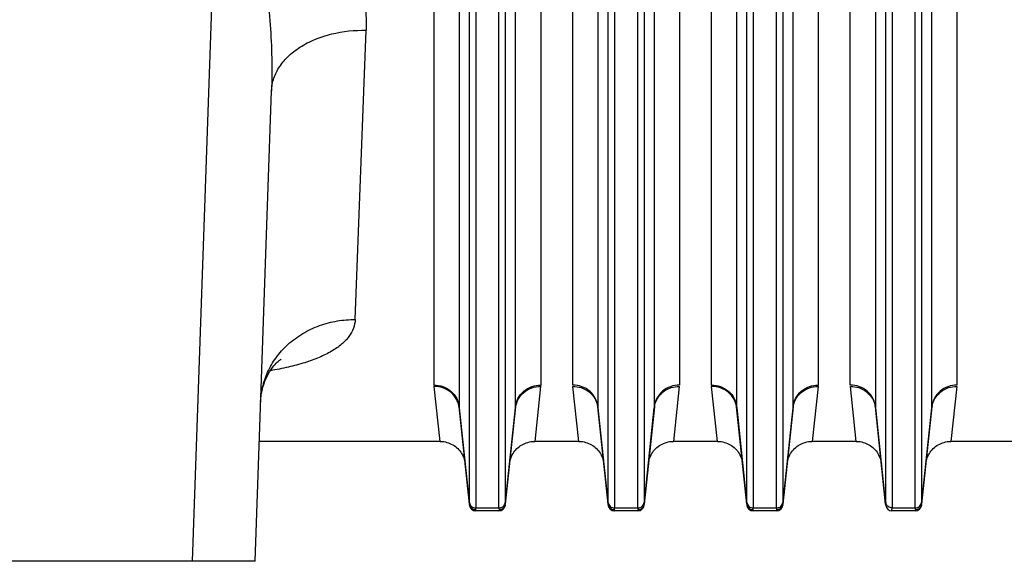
# Model space of a CAD drawing. Extents: x -3199 to 1181, y 8 to 2383.
# Tile 25 of 73: x -1893 to -1737, y 981 to 1066. Entities that reach past the tile are written whole.
import ezdxf

# ---------------------------------------------------------------- set-up
doc = ezdxf.new("R2010")
doc.units = 0
doc.header["$LTSCALE"] = 65.395
doc.layers.get('0').update_dxf_attribs({"linetype": 'CONTINUOUS'})

msp = doc.modelspace()

# ---------------------------------------------------------------- linework, layer by layer
at = {"color": 2, "linetype": 'CONTINUOUS'}
for p, q in [((-1827.31, 1008.57), (-1827.31, 1115.7)), ((-1810.4, 1115.7), (-1810.4, 1008.57)), ((-1805.31, 1008.57), (-1805.31, 1115.7)), ((-1788.4, 1115.7), (-1788.4, 1008.57)), ((-1783.31, 1008.57), (-1783.31, 1115.7)), ((-1766.4, 1115.7), (-1766.4, 1008.57)), ((-1761.31, 1008.57), (-1761.31, 1115.7)), ((-1744.4, 1115.7), (-1744.4, 1008.57)), ((-1826.36, 999.65), (-1827.3, 1008.35)), ((-1810.42, 1008.35), (-1811.35, 999.65)), ((-1804.36, 999.65), (-1805.3, 1008.35)), ((-1788.42, 1008.35), (-1789.35, 999.65)), ((-1782.36, 999.65), (-1783.3, 1008.35)), ((-1766.42, 1008.35), (-1767.35, 999.65)), ((-1760.36, 999.65), (-1761.3, 1008.35)), ((-1744.42, 1008.35), (-1745.35, 999.65)), ((-1821.71, 989.59), (-1821.7, 989.54)), ((-1820.71, 988.65), (-1820.71, 988.7)), ((-1817, 988.7), (-1817.01, 988.65)), ((-1816.01, 989.59), (-1816.01, 989.54)), ((-1799.71, 989.59), (-1799.7, 989.54)), ((-1798.71, 988.65), (-1798.71, 988.7)), ((-1795, 988.7), (-1795.01, 988.65)), ((-1794.01, 989.54), (-1794.01, 989.59)), ((-1777.71, 989.59), (-1777.7, 989.54)), ((-1776.71, 988.65), (-1776.71, 988.7)), ((-1773, 988.7), (-1773.01, 988.65)), ((-1772.01, 989.59), (-1772.01, 989.54)), ((-1755.71, 989.59), (-1755.7, 989.54)), ((-1754.71, 988.65), (-1754.71, 988.7)), ((-1751, 988.7), (-1751.01, 988.65)), ((-1750.01, 989.59), (-1750.01, 989.54))]:
    msp.add_line(p, q, dxfattribs=at)
at = {"color": 9, "linetype": 'CONTINUOUS'}
for p, q in [((-1823.33, 1114.18), (-1823.33, 1005.13)), ((-1814.38, 1005.13), (-1814.38, 1114.18)), ((-1801.33, 1114.18), (-1801.33, 1005.13)), ((-1792.38, 1005.13), (-1792.38, 1114.18)), ((-1779.33, 1114.18), (-1779.33, 1005.13)), ((-1770.38, 1005.13), (-1770.38, 1114.18)), ((-1757.33, 1114.18), (-1757.33, 1005.13)), ((-1748.38, 1005.13), (-1748.38, 1114.18)), ((-1861.79, 1091.72), (-1865.67, 980.65)), ((-1821.7, 989.97), (-1821.7, 1090.64)), ((-1820.7, 1090.19), (-1820.7, 989.11)), ((-1817.01, 989.11), (-1817.01, 1090.19)), ((-1816.02, 1090.64), (-1816.02, 989.97)), ((-1799.7, 989.97), (-1799.7, 1090.64)), ((-1798.7, 1090.19), (-1798.7, 989.11)), ((-1795.01, 989.11), (-1795.01, 1090.19)), ((-1794.02, 1090.64), (-1794.02, 989.97)), ((-1777.7, 989.97), (-1777.7, 1090.64)), ((-1776.7, 1090.19), (-1776.7, 989.11)), ((-1773.01, 989.11), (-1773.01, 1090.19)), ((-1772.02, 1090.64), (-1772.02, 989.97)), ((-1755.7, 989.97), (-1755.7, 1090.64)), ((-1754.7, 1090.19), (-1754.7, 989.11)), ((-1751.01, 989.11), (-1751.01, 1090.19)), ((-1750.02, 1090.64), (-1750.02, 989.97)), ((-1839.81, 1018.95), (-1838.09, 1064.77)), ((-1821.71, 989.68), (-1823.33, 1005.13)), ((-1814.38, 1005.13), (-1816.01, 989.68)), ((-1799.71, 989.68), (-1801.33, 1005.13)), ((-1792.38, 1005.13), (-1794.01, 989.68)), ((-1777.71, 989.68), (-1779.33, 1005.13)), ((-1770.38, 1005.13), (-1772.01, 989.68)), ((-1755.71, 989.68), (-1757.33, 1005.13)), ((-1748.38, 1005.13), (-1750.01, 989.68)), ((-1820.7, 989.11), (-1817.01, 989.11)), ((-1798.7, 989.11), (-1795.01, 989.11)), ((-1776.7, 989.11), (-1773.01, 989.11)), ((-1754.7, 989.11), (-1751.01, 989.11))]:
    msp.add_line(p, q, dxfattribs=at)
at = {"color": 6, "linetype": 'CONTINUOUS'}
for p, q in [((-1855.68, 980.65), (-1853.08, 1055.16)), ((-1823.32, 1004.95), (-1821.71, 989.59)), ((-1816.01, 989.59), (-1814.39, 1004.95)), ((-1801.32, 1004.95), (-1799.71, 989.59)), ((-1794.01, 989.59), (-1792.39, 1004.95)), ((-1779.32, 1004.95), (-1777.71, 989.59)), ((-1772.01, 989.59), (-1770.39, 1004.95)), ((-1757.32, 1004.95), (-1755.71, 989.59)), ((-1750.01, 989.59), (-1748.39, 1004.95)), ((-1826.36, 999.65), (-1855.02, 999.65)), ((-1804.36, 999.65), (-1811.35, 999.65)), ((-1782.36, 999.65), (-1789.35, 999.65)), ((-1760.36, 999.65), (-1767.35, 999.65)), ((-1716.7, 999.65), (-1745.35, 999.65)), ((-1817.01, 988.65), (-1820.71, 988.65)), ((-1795.01, 988.65), (-1798.71, 988.65)), ((-1773.01, 988.65), (-1776.71, 988.65)), ((-1751.01, 988.65), (-1754.71, 988.65)), ((-1855.68, 980.65), (-1931.03, 980.65))]:
    msp.add_line(p, q, dxfattribs=at)
for points in [[(-1854.8, 1005.91), (-1854.77, 1006.44), (-1854.7, 1007.04), (-1854.58, 1007.65), (-1854.44, 1008.24), (-1854.26, 1008.81), (-1854.06, 1009.34), (-1853.83, 1009.84), (-1853.6, 1010.29), (-1853.37, 1010.68), (-1853.14, 1011.03), (-1852.92, 1011.33), (-1852.71, 1011.59), (-1852.52, 1011.81), (-1852.34, 1012.01), (-1852.17, 1012.17), (-1852.02, 1012.31), (-1851.89, 1012.43), (-1851.77, 1012.52), (-1851.68, 1012.59), (-1851.61, 1012.64), (-1851.56, 1012.67), (-1851.55, 1012.68)], [(-1826.36, 999.65), (-1826.25, 999.65), (-1826, 999.63), (-1825.76, 999.6), (-1825.51, 999.55), (-1825.27, 999.49), (-1825.03, 999.42), (-1824.8, 999.33), (-1824.57, 999.22), (-1824.35, 999.1), (-1824.14, 998.97), (-1823.93, 998.82), (-1823.74, 998.67), (-1823.56, 998.5), (-1823.38, 998.32), (-1823.22, 998.12), (-1823.07, 997.92), (-1822.94, 997.71), (-1822.82, 997.49), (-1822.71, 997.27), (-1822.61, 997.04), (-1822.53, 996.8), (-1822.47, 996.56), (-1822.42, 996.31), (-1822.39, 996.07)], [(-1815.33, 996.07), (-1815.29, 996.31), (-1815.24, 996.56), (-1815.18, 996.8), (-1815.1, 997.04), (-1815.01, 997.27), (-1814.9, 997.49), (-1814.78, 997.71), (-1814.64, 997.92), (-1814.49, 998.12), (-1814.33, 998.32), (-1814.16, 998.5), (-1813.97, 998.67), (-1813.78, 998.82), (-1813.58, 998.97), (-1813.36, 999.1), (-1813.14, 999.22), (-1812.92, 999.33), (-1812.68, 999.42), (-1812.45, 999.49), (-1812.2, 999.55), (-1811.96, 999.6), (-1811.71, 999.63), (-1811.46, 999.65), (-1811.35, 999.65)], [(-1804.36, 999.65), (-1804.25, 999.65), (-1804, 999.63), (-1803.76, 999.6), (-1803.51, 999.55), (-1803.27, 999.49), (-1803.03, 999.42), (-1802.8, 999.33), (-1802.57, 999.22), (-1802.35, 999.1), (-1802.14, 998.97), (-1801.93, 998.82), (-1801.74, 998.67), (-1801.56, 998.5), (-1801.38, 998.32), (-1801.22, 998.12), (-1801.07, 997.92), (-1800.94, 997.71), (-1800.82, 997.49), (-1800.71, 997.27), (-1800.61, 997.04), (-1800.53, 996.8), (-1800.47, 996.56), (-1800.42, 996.31), (-1800.39, 996.07)], [(-1793.33, 996.07), (-1793.29, 996.31), (-1793.24, 996.56), (-1793.18, 996.8), (-1793.1, 997.04), (-1793.01, 997.27), (-1792.9, 997.49), (-1792.78, 997.71), (-1792.64, 997.92), (-1792.49, 998.12), (-1792.33, 998.32), (-1792.16, 998.5), (-1791.97, 998.67), (-1791.78, 998.82), (-1791.58, 998.97), (-1791.36, 999.1), (-1791.14, 999.22), (-1790.92, 999.33), (-1790.68, 999.42), (-1790.45, 999.49), (-1790.2, 999.55), (-1789.96, 999.6), (-1789.71, 999.63), (-1789.46, 999.65), (-1789.35, 999.65)], [(-1782.36, 999.65), (-1782.25, 999.65), (-1782, 999.63), (-1781.76, 999.6), (-1781.51, 999.55), (-1781.27, 999.49), (-1781.03, 999.42), (-1780.8, 999.33), (-1780.57, 999.22), (-1780.35, 999.1), (-1780.14, 998.97), (-1779.93, 998.82), (-1779.74, 998.67), (-1779.56, 998.5), (-1779.38, 998.32), (-1779.22, 998.12), (-1779.07, 997.92), (-1778.94, 997.71), (-1778.82, 997.49), (-1778.71, 997.27), (-1778.61, 997.04), (-1778.53, 996.8), (-1778.47, 996.56), (-1778.42, 996.31), (-1778.39, 996.07)], [(-1771.33, 996.07), (-1771.29, 996.31), (-1771.24, 996.56), (-1771.18, 996.8), (-1771.1, 997.04), (-1771.01, 997.27), (-1770.9, 997.49), (-1770.78, 997.71), (-1770.64, 997.92), (-1770.49, 998.12), (-1770.33, 998.32), (-1770.16, 998.5), (-1769.97, 998.67), (-1769.78, 998.82), (-1769.58, 998.97), (-1769.36, 999.1), (-1769.14, 999.22), (-1768.92, 999.33), (-1768.68, 999.42), (-1768.45, 999.49), (-1768.2, 999.55), (-1767.96, 999.6), (-1767.71, 999.63), (-1767.46, 999.65), (-1767.35, 999.65)], [(-1760.36, 999.65), (-1760.25, 999.65), (-1760, 999.63), (-1759.76, 999.6), (-1759.51, 999.55), (-1759.27, 999.49), (-1759.03, 999.42), (-1758.8, 999.33), (-1758.57, 999.22), (-1758.35, 999.1), (-1758.14, 998.97), (-1757.93, 998.82), (-1757.74, 998.67), (-1757.56, 998.5), (-1757.38, 998.32), (-1757.22, 998.12), (-1757.07, 997.92), (-1756.94, 997.71), (-1756.82, 997.49), (-1756.71, 997.27), (-1756.61, 997.04), (-1756.53, 996.8), (-1756.47, 996.56), (-1756.42, 996.31), (-1756.39, 996.07)], [(-1749.33, 996.07), (-1749.29, 996.31), (-1749.24, 996.56), (-1749.18, 996.8), (-1749.1, 997.04), (-1749.01, 997.27), (-1748.9, 997.49), (-1748.78, 997.71), (-1748.64, 997.92), (-1748.49, 998.12), (-1748.33, 998.32), (-1748.16, 998.5), (-1747.97, 998.67), (-1747.78, 998.82), (-1747.58, 998.97), (-1747.36, 999.1), (-1747.14, 999.22), (-1746.92, 999.33), (-1746.68, 999.42), (-1746.45, 999.49), (-1746.2, 999.55), (-1745.96, 999.6), (-1745.71, 999.63), (-1745.46, 999.65), (-1745.35, 999.65)]]:
    msp.add_lwpolyline(points, dxfattribs=at)
at = {"color": 2, "linetype": 'CONTINUOUS'}
for centre, radius, start, end in [((-1825.27, 1008.57), 2.04, 180.0415, 186.0201), ((-1812.44, 1008.57), 2.04, 353.9799, 359.9585), ((-1781.27, 1008.57), 2.04, 180.0415, 186.0201), ((-1768.44, 1008.57), 2.04, 353.9799, 359.9585), ((-1804.93, 1004.57), 3.63, 6.0131, 10.0842), ((-1799.6, 1005.13), 1.73, 179.9972, 185.9873), ((-1788.79, 1004.57), 3.62, 169.9923, 173.9872), ((-1794.11, 1005.13), 1.73, 354.0127, 0.0028), ((-1760.93, 1004.57), 3.63, 6.0131, 10.0842), ((-1755.6, 1005.13), 1.73, 179.9972, 185.9873), ((-1744.79, 1004.57), 3.62, 169.9923, 173.9872), ((-1750.11, 1005.13), 1.73, 354.0127, 0.0028), ((-1754.78, 990.06), 0.918, 186.0369, 197.0058), ((-1820.74, 989.77), 0.969, 185.7805, 190.9317), ((-1820.71, 989.65), 1, 186, 270), ((-1820.71, 989.79), 1.01, 264.6592, 269.8596), ((-1817.01, 989.65), 1, 270, 354), ((-1816.98, 989.78), 0.979, 343.621, 354.1917), ((-1816.86, 989.61), 0.852, 3.025, 4.1941), ((-1798.74, 989.77), 0.969, 185.7805, 190.9317), ((-1798.71, 989.65), 1, 186, 270), ((-1798.71, 989.79), 1.01, 264.6592, 269.8596), ((-1795.01, 989.65), 1, 270, 354), ((-1794.98, 989.78), 0.979, 343.621, 354.1917), ((-1794.86, 989.61), 0.852, 3.025, 4.1941), ((-1776.74, 989.77), 0.969, 185.7805, 190.9317), ((-1776.71, 989.65), 1, 186, 270), ((-1776.71, 989.79), 1.01, 264.6592, 269.8596), ((-1773.01, 989.65), 1, 270, 354), ((-1772.98, 989.78), 0.979, 343.621, 354.1917), ((-1772.86, 989.61), 0.852, 3.025, 4.1941), ((-1754.71, 989.65), 1, 186, 270), ((-1751.01, 989.65), 1, 270, 354), ((-1750.98, 989.78), 0.979, 343.621, 354.1917), ((-1750.86, 989.61), 0.852, 3.025, 4.1941)]:
    msp.add_arc(centre, radius, start, end, dxfattribs=at)
at = {"color": 9, "linetype": 'CONTINUOUS'}
for centre, start, end in [((-1821.6, 1005.13), 179.9972, 185.9873), ((-1816.11, 1005.13), 354.0127, 0.0028), ((-1777.6, 1005.13), 179.9972, 185.9873), ((-1772.11, 1005.13), 354.0127, 0.0028)]:
    msp.add_arc(centre, 1.73, start, end, dxfattribs=at)
for points, knots in [([(-1861.79, 1098.55), (-1860.7, 1098.55), (-1858.53, 1098.3), (-1855.48, 1097.25), (-1852.74, 1095.69), (-1849.54, 1093.2), (-1846.23, 1089.55), (-1843.14, 1084.75), (-1840.79, 1079.78), (-1839.14, 1074.76), (-1838.18, 1069.75), (-1838.03, 1066.41), (-1838.09, 1064.77)], [0, 0, 0, 0, 0.072514, 0.143934, 0.213715, 0.2818, 0.413268, 0.539551, 0.661125, 0.778213, 0.891025, 1, 1, 1, 1]), ([(-1861.79, 1091.72), (-1861.55, 1091.73), (-1861.03, 1091.67), (-1860.31, 1091.31), (-1859.65, 1090.74), (-1859.04, 1090.01), (-1858.48, 1089.15), (-1857.77, 1087.84), (-1857.02, 1086.03), (-1856.25, 1083.71), (-1855.59, 1081.27), (-1855.02, 1078.75), (-1854.36, 1075.3), (-1853.73, 1070.94), (-1853.24, 1065.66), (-1853, 1060.39), (-1853.02, 1056.89), (-1853.08, 1055.16)], [0, 0, 0, 0, 0.018905, 0.03895, 0.061057, 0.085418, 0.111744, 0.13972, 0.199249, 0.262068, 0.326963, 0.393176, 0.460264, 0.595714, 0.73156, 0.866642, 1, 1, 1, 1]), ([(-1853.08, 1055.16), (-1853.06, 1055.77), (-1852.84, 1057.05), (-1851.96, 1058.91), (-1850.52, 1060.66), (-1848.55, 1062.19), (-1846.18, 1063.4), (-1842.7, 1064.52), (-1839.92, 1064.81), (-1838.09, 1064.77)], [0, 0, 0, 0, 0.09407, 0.197411, 0.31239, 0.439502, 0.576646, 0.719475, 1, 1, 1, 1]), ([(-1854.8, 1005.91), (-1854.77, 1006.69), (-1854.56, 1008.29), (-1853.76, 1010.67), (-1852.41, 1012.99), (-1850.52, 1015.08), (-1848.17, 1016.81), (-1845.5, 1018.07), (-1842.67, 1018.8), (-1840.75, 1018.95), (-1839.81, 1018.95)], [0, 0, 0, 0, 0.105821, 0.219784, 0.34151, 0.469906, 0.60298, 0.737887, 0.871306, 1, 1, 1, 1]), ([(-1839.81, 1018.95), (-1839.83, 1018.48), (-1840.02, 1017.5), (-1840.79, 1016.15), (-1841.99, 1014.93), (-1843.6, 1013.84), (-1845.57, 1012.88), (-1847.87, 1012.05), (-1850.47, 1011.36), (-1852.3, 1011), (-1853.26, 1010.84)], [0, 0, 0, 0, 0.084553, 0.173989, 0.2742, 0.38884, 0.51939, 0.665713, 0.826567, 1, 1, 1, 1]), ([(-1827.31, 1008.57), (-1826.84, 1008.57), (-1825.86, 1008.4), (-1824.57, 1007.66), (-1823.65, 1006.5), (-1823.38, 1005.57), (-1823.33, 1005.13)], [0, 0, 0, 0, 0.24608, 0.507041, 0.763683, 1, 1, 1, 1]), ([(-1814.38, 1005.13), (-1814.34, 1005.57), (-1814.06, 1006.5), (-1813.14, 1007.66), (-1811.85, 1008.4), (-1810.87, 1008.57), (-1810.4, 1008.57)], [0, 0, 0, 0, 0.236317, 0.492959, 0.75392, 1, 1, 1, 1]), ([(-1783.31, 1008.57), (-1782.84, 1008.57), (-1781.86, 1008.4), (-1780.57, 1007.66), (-1779.65, 1006.5), (-1779.38, 1005.57), (-1779.33, 1005.13)], [0, 0, 0, 0, 0.24608, 0.507041, 0.763683, 1, 1, 1, 1]), ([(-1770.38, 1005.13), (-1770.34, 1005.57), (-1770.06, 1006.5), (-1769.14, 1007.66), (-1767.85, 1008.4), (-1766.87, 1008.57), (-1766.4, 1008.57)], [0, 0, 0, 0, 0.236317, 0.492959, 0.75392, 1, 1, 1, 1]), ([(-1823.32, 1004.95), (-1823.37, 1005.39), (-1823.64, 1006.32), (-1824.56, 1007.47), (-1825.85, 1008.2), (-1826.83, 1008.36), (-1827.3, 1008.35)], [0, 0, 0, 0, 0.236636, 0.493016, 0.753688, 1, 1, 1, 1]), ([(-1814.39, 1004.95), (-1814.35, 1005.39), (-1814.07, 1006.32), (-1813.15, 1007.47), (-1811.86, 1008.2), (-1810.89, 1008.36), (-1810.42, 1008.35)], [0, 0, 0, 0, 0.236639, 0.493021, 0.75369, 1, 1, 1, 1]), ([(-1779.32, 1004.95), (-1779.37, 1005.39), (-1779.64, 1006.32), (-1780.56, 1007.47), (-1781.85, 1008.2), (-1782.83, 1008.36), (-1783.3, 1008.35)], [0, 0, 0, 0, 0.236636, 0.493016, 0.753688, 1, 1, 1, 1]), ([(-1770.39, 1004.95), (-1770.35, 1005.39), (-1770.07, 1006.32), (-1769.15, 1007.47), (-1767.86, 1008.2), (-1766.89, 1008.36), (-1766.42, 1008.35)], [0, 0, 0, 0, 0.236639, 0.493021, 0.75369, 1, 1, 1, 1]), ([(-1821.7, 989.75), (-1821.7, 989.75), (-1821.7, 989.72), (-1821.7, 989.7), (-1821.71, 989.68)], [0, 0, 0, 0, 0.272206, 1, 1, 1, 1]), ([(-1821.7, 989.97), (-1821.69, 989.85), (-1821.62, 989.62), (-1821.39, 989.33), (-1821.06, 989.15), (-1820.82, 989.11), (-1820.7, 989.11)], [0, 0, 0, 0, 0.236096, 0.492651, 0.753712, 1, 1, 1, 1]), ([(-1821.7, 989.97), (-1821.7, 989.95), (-1821.7, 989.88), (-1821.7, 989.81), (-1821.7, 989.75)], [0, 0, 0, 0, 0.282401, 1, 1, 1, 1]), ([(-1817.01, 989.11), (-1816.89, 989.11), (-1816.65, 989.15), (-1816.33, 989.33), (-1816.1, 989.62), (-1816.03, 989.85), (-1816.02, 989.97)], [0, 0, 0, 0, 0.246288, 0.507349, 0.763904, 1, 1, 1, 1]), ([(-1816.01, 989.75), (-1816.01, 989.77), (-1816.02, 989.84), (-1816.02, 989.91), (-1816.02, 989.97)], [0, 0, 0, 0, 0.217512, 1, 1, 1, 1]), ([(-1816.01, 989.68), (-1816.01, 989.68), (-1816.01, 989.71), (-1816.01, 989.73), (-1816.01, 989.75)], [0, 0, 0, 0, 0.227784, 1, 1, 1, 1]), ([(-1799.7, 989.75), (-1799.7, 989.75), (-1799.7, 989.72), (-1799.7, 989.7), (-1799.71, 989.68)], [0, 0, 0, 0, 0.272206, 1, 1, 1, 1]), ([(-1799.7, 989.97), (-1799.69, 989.85), (-1799.62, 989.62), (-1799.39, 989.33), (-1799.06, 989.15), (-1798.82, 989.11), (-1798.7, 989.11)], [0, 0, 0, 0, 0.236096, 0.492651, 0.753712, 1, 1, 1, 1]), ([(-1799.7, 989.97), (-1799.7, 989.95), (-1799.7, 989.88), (-1799.7, 989.81), (-1799.7, 989.75)], [0, 0, 0, 0, 0.282401, 1, 1, 1, 1]), ([(-1795.01, 989.11), (-1794.89, 989.11), (-1794.65, 989.15), (-1794.33, 989.33), (-1794.1, 989.62), (-1794.03, 989.85), (-1794.02, 989.97)], [0, 0, 0, 0, 0.246288, 0.507349, 0.763904, 1, 1, 1, 1]), ([(-1794.01, 989.75), (-1794.01, 989.77), (-1794.02, 989.84), (-1794.02, 989.91), (-1794.02, 989.97)], [0, 0, 0, 0, 0.217512, 1, 1, 1, 1]), ([(-1794.01, 989.68), (-1794.01, 989.68), (-1794.01, 989.71), (-1794.01, 989.73), (-1794.01, 989.75)], [0, 0, 0, 0, 0.227784, 1, 1, 1, 1]), ([(-1777.7, 989.75), (-1777.7, 989.75), (-1777.7, 989.72), (-1777.7, 989.7), (-1777.71, 989.68)], [0, 0, 0, 0, 0.272206, 1, 1, 1, 1]), ([(-1777.7, 989.97), (-1777.69, 989.85), (-1777.62, 989.62), (-1777.39, 989.33), (-1777.06, 989.15), (-1776.82, 989.11), (-1776.7, 989.11)], [0, 0, 0, 0, 0.236096, 0.492651, 0.753712, 1, 1, 1, 1]), ([(-1777.7, 989.97), (-1777.7, 989.95), (-1777.7, 989.88), (-1777.7, 989.81), (-1777.7, 989.75)], [0, 0, 0, 0, 0.282401, 1, 1, 1, 1]), ([(-1773.01, 989.11), (-1772.89, 989.11), (-1772.65, 989.15), (-1772.33, 989.33), (-1772.1, 989.62), (-1772.03, 989.85), (-1772.02, 989.97)], [0, 0, 0, 0, 0.246288, 0.507349, 0.763904, 1, 1, 1, 1]), ([(-1772.01, 989.75), (-1772.01, 989.77), (-1772.02, 989.84), (-1772.02, 989.91), (-1772.02, 989.97)], [0, 0, 0, 0, 0.217512, 1, 1, 1, 1]), ([(-1772.01, 989.68), (-1772.01, 989.68), (-1772.01, 989.71), (-1772.01, 989.73), (-1772.01, 989.75)], [0, 0, 0, 0, 0.227784, 1, 1, 1, 1]), ([(-1751.01, 989.11), (-1750.89, 989.11), (-1750.65, 989.15), (-1750.33, 989.33), (-1750.1, 989.62), (-1750.03, 989.85), (-1750.02, 989.97)], [0, 0, 0, 0, 0.246288, 0.507349, 0.763904, 1, 1, 1, 1]), ([(-1750.01, 989.75), (-1750.01, 989.77), (-1750.02, 989.84), (-1750.02, 989.91), (-1750.02, 989.97)], [0, 0, 0, 0, 0.217512, 1, 1, 1, 1]), ([(-1750.01, 989.68), (-1750.01, 989.68), (-1750.01, 989.71), (-1750.01, 989.73), (-1750.01, 989.75)], [0, 0, 0, 0, 0.227784, 1, 1, 1, 1]), ([(-1820.71, 988.79), (-1820.71, 988.81), (-1820.7, 988.91), (-1820.7, 989.02), (-1820.7, 989.11)], [0, 0, 0, 0, 0.19628, 1, 1, 1, 1]), ([(-1817.01, 989.11), (-1817.01, 989.07), (-1817.01, 988.97), (-1817.01, 988.86), (-1817, 988.79)], [0, 0, 0, 0, 0.303535, 1, 1, 1, 1]), ([(-1798.71, 988.79), (-1798.71, 988.81), (-1798.7, 988.91), (-1798.7, 989.02), (-1798.7, 989.11)], [0, 0, 0, 0, 0.19628, 1, 1, 1, 1]), ([(-1795.01, 989.11), (-1795.01, 989.07), (-1795.01, 988.97), (-1795.01, 988.86), (-1795, 988.79)], [0, 0, 0, 0, 0.303535, 1, 1, 1, 1]), ([(-1776.71, 988.79), (-1776.71, 988.81), (-1776.7, 988.91), (-1776.7, 989.02), (-1776.7, 989.11)], [0, 0, 0, 0, 0.19628, 1, 1, 1, 1]), ([(-1773.01, 989.11), (-1773.01, 989.07), (-1773.01, 988.97), (-1773.01, 988.86), (-1773, 988.79)], [0, 0, 0, 0, 0.303535, 1, 1, 1, 1]), ([(-1751.01, 989.11), (-1751.01, 989.07), (-1751.01, 988.97), (-1751.01, 988.86), (-1751, 988.79)], [0, 0, 0, 0, 0.303535, 1, 1, 1, 1])]:
    msp.add_open_spline(points, degree=3, knots=knots, dxfattribs=at)
at = {"color": 2, "linetype": 'CONTINUOUS'}
for points, knots in [([(-1801.33, 1005.13), (-1801.38, 1005.59), (-1801.66, 1006.52), (-1802.57, 1007.65), (-1803.85, 1008.39), (-1804.82, 1008.57), (-1805.31, 1008.57)], [0, 0, 0, 0, 0.244819, 0.492956, 0.745134, 1, 1, 1, 1]), ([(-1788.4, 1008.57), (-1788.89, 1008.57), (-1789.87, 1008.39), (-1791.14, 1007.65), (-1792.05, 1006.52), (-1792.34, 1005.59), (-1792.38, 1005.13)], [0, 0, 0, 0, 0.254866, 0.507044, 0.755181, 1, 1, 1, 1]), ([(-1757.33, 1005.13), (-1757.38, 1005.59), (-1757.66, 1006.52), (-1758.57, 1007.65), (-1759.85, 1008.39), (-1760.82, 1008.57), (-1761.31, 1008.57)], [0, 0, 0, 0, 0.244819, 0.492956, 0.745134, 1, 1, 1, 1]), ([(-1744.4, 1008.57), (-1744.89, 1008.57), (-1745.87, 1008.39), (-1747.14, 1007.65), (-1748.05, 1006.52), (-1748.34, 1005.59), (-1748.38, 1005.13)], [0, 0, 0, 0, 0.254866, 0.507044, 0.755181, 1, 1, 1, 1]), ([(-1805.3, 1008.35), (-1804.85, 1008.36), (-1803.93, 1008.22), (-1802.68, 1007.55), (-1801.75, 1006.5), (-1801.43, 1005.63), (-1801.36, 1005.2)], [0, 0, 0, 0, 0.244593, 0.503657, 0.760319, 1, 1, 1, 1]), ([(-1792.36, 1005.2), (-1792.28, 1005.63), (-1791.96, 1006.49), (-1791.03, 1007.55), (-1789.79, 1008.22), (-1788.86, 1008.36), (-1788.42, 1008.35)], [0, 0, 0, 0, 0.239625, 0.496283, 0.755377, 1, 1, 1, 1]), ([(-1761.3, 1008.35), (-1760.85, 1008.36), (-1759.93, 1008.22), (-1758.68, 1007.55), (-1757.75, 1006.5), (-1757.43, 1005.63), (-1757.36, 1005.2)], [0, 0, 0, 0, 0.244593, 0.503657, 0.760319, 1, 1, 1, 1]), ([(-1748.36, 1005.2), (-1748.28, 1005.63), (-1747.96, 1006.49), (-1747.03, 1007.55), (-1745.79, 1008.22), (-1744.86, 1008.36), (-1744.42, 1008.35)], [0, 0, 0, 0, 0.239625, 0.496283, 0.755377, 1, 1, 1, 1]), ([(-1755.7, 989.75), (-1755.7, 989.75), (-1755.7, 989.72), (-1755.7, 989.7), (-1755.71, 989.68)], [0, 0, 0, 0, 0.272192, 1, 1, 1, 1]), ([(-1755.7, 989.97), (-1755.7, 989.95), (-1755.7, 989.88), (-1755.7, 989.81), (-1755.7, 989.75)], [0, 0, 0, 0, 0.282402, 1, 1, 1, 1]), ([(-1754.7, 989.11), (-1754.91, 989.11), (-1755.34, 989.24), (-1755.6, 989.6), (-1755.66, 989.79)], [0, 0, 0, 0, 0.506706, 1, 1, 1, 1]), ([(-1821.71, 989.68), (-1821.71, 989.67), (-1821.71, 989.64), (-1821.71, 989.61), (-1821.71, 989.59)], [0, 0, 0, 0, 0.291665, 1, 1, 1, 1]), ([(-1820.8, 988.79), (-1821.01, 988.81), (-1821.43, 988.99), (-1821.65, 989.38), (-1821.69, 989.59)], [0, 0, 0, 0, 0.502177, 1, 1, 1, 1]), ([(-1820.71, 988.7), (-1820.71, 988.7), (-1820.71, 988.73), (-1820.71, 988.76), (-1820.71, 988.79)], [0, 0, 0, 0, 0.204351, 1, 1, 1, 1]), ([(-1816.04, 989.5), (-1816.1, 989.3), (-1816.36, 988.92), (-1816.8, 988.79), (-1817, 988.79)], [0, 0, 0, 0, 0.50562, 1, 1, 1, 1]), ([(-1817, 988.79), (-1817, 988.78), (-1817, 988.75), (-1817, 988.72), (-1817, 988.7)], [0, 0, 0, 0, 0.296156, 1, 1, 1, 1]), ([(-1816.01, 989.59), (-1816.01, 989.59), (-1816.01, 989.62), (-1816.01, 989.64), (-1816.01, 989.66)], [0, 0, 0, 0, 0.214732, 1, 1, 1, 1]), ([(-1799.71, 989.68), (-1799.71, 989.67), (-1799.71, 989.64), (-1799.71, 989.61), (-1799.71, 989.59)], [0, 0, 0, 0, 0.291665, 1, 1, 1, 1]), ([(-1798.8, 988.79), (-1799.01, 988.81), (-1799.43, 988.99), (-1799.65, 989.38), (-1799.69, 989.59)], [0, 0, 0, 0, 0.502177, 1, 1, 1, 1]), ([(-1798.71, 988.7), (-1798.71, 988.7), (-1798.71, 988.73), (-1798.71, 988.76), (-1798.71, 988.79)], [0, 0, 0, 0, 0.204351, 1, 1, 1, 1]), ([(-1794.04, 989.5), (-1794.1, 989.3), (-1794.36, 988.92), (-1794.8, 988.79), (-1795, 988.79)], [0, 0, 0, 0, 0.50562, 1, 1, 1, 1]), ([(-1795, 988.79), (-1795, 988.78), (-1795, 988.75), (-1795, 988.72), (-1795, 988.7)], [0, 0, 0, 0, 0.296156, 1, 1, 1, 1]), ([(-1794.01, 989.59), (-1794.01, 989.59), (-1794.01, 989.62), (-1794.01, 989.64), (-1794.01, 989.66)], [0, 0, 0, 0, 0.214732, 1, 1, 1, 1]), ([(-1777.71, 989.68), (-1777.71, 989.67), (-1777.71, 989.64), (-1777.71, 989.61), (-1777.71, 989.59)], [0, 0, 0, 0, 0.291665, 1, 1, 1, 1]), ([(-1776.8, 988.79), (-1777.01, 988.81), (-1777.43, 988.99), (-1777.65, 989.38), (-1777.69, 989.59)], [0, 0, 0, 0, 0.502177, 1, 1, 1, 1]), ([(-1776.71, 988.7), (-1776.71, 988.7), (-1776.71, 988.73), (-1776.71, 988.76), (-1776.71, 988.79)], [0, 0, 0, 0, 0.204351, 1, 1, 1, 1]), ([(-1772.04, 989.5), (-1772.1, 989.3), (-1772.36, 988.92), (-1772.8, 988.79), (-1773, 988.79)], [0, 0, 0, 0, 0.50562, 1, 1, 1, 1]), ([(-1773, 988.79), (-1773, 988.78), (-1773, 988.75), (-1773, 988.72), (-1773, 988.7)], [0, 0, 0, 0, 0.296156, 1, 1, 1, 1]), ([(-1772.01, 989.59), (-1772.01, 989.59), (-1772.01, 989.62), (-1772.01, 989.64), (-1772.01, 989.66)], [0, 0, 0, 0, 0.214732, 1, 1, 1, 1]), ([(-1755.71, 989.68), (-1755.71, 989.67), (-1755.71, 989.64), (-1755.71, 989.61), (-1755.71, 989.59)], [0, 0, 0, 0, 0.291665, 1, 1, 1, 1]), ([(-1754.71, 988.79), (-1754.71, 988.81), (-1754.7, 988.91), (-1754.7, 989.02), (-1754.7, 989.11)], [0, 0, 0, 0, 0.19628, 1, 1, 1, 1]), ([(-1754.71, 988.7), (-1754.71, 988.7), (-1754.71, 988.73), (-1754.71, 988.76), (-1754.71, 988.79)], [0, 0, 0, 0, 0.204351, 1, 1, 1, 1]), ([(-1750.04, 989.5), (-1750.1, 989.3), (-1750.36, 988.92), (-1750.8, 988.79), (-1751, 988.79)], [0, 0, 0, 0, 0.50562, 1, 1, 1, 1]), ([(-1751, 988.79), (-1751, 988.78), (-1751, 988.75), (-1751, 988.72), (-1751, 988.7)], [0, 0, 0, 0, 0.296156, 1, 1, 1, 1]), ([(-1750.01, 989.59), (-1750.01, 989.59), (-1750.01, 989.62), (-1750.01, 989.64), (-1750.01, 989.66)], [0, 0, 0, 0, 0.214732, 1, 1, 1, 1])]:
    msp.add_open_spline(points, degree=3, knots=knots, dxfattribs=at)

doc.saveas('drawing.dxf')
